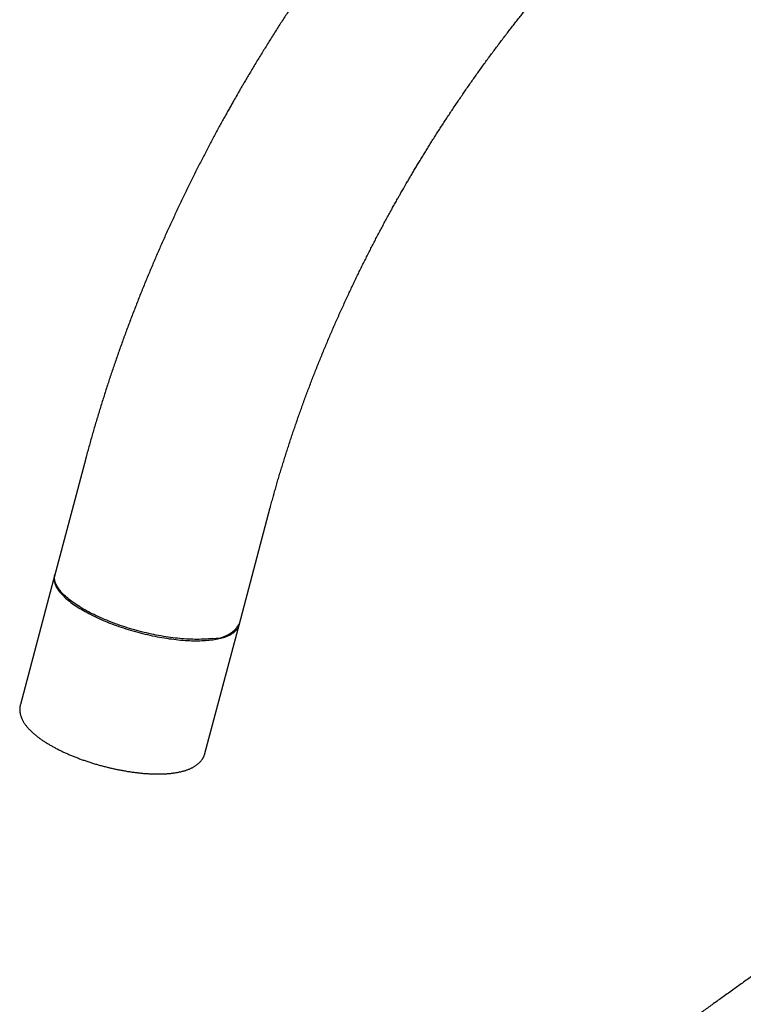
# Model space of a CAD drawing. Header units: millimetres. Extents: x 8 to 759, y 12 to 846.
# Tile 9 of 20: x 556 to 642, y 215 to 332. Entities that reach past the tile are written whole.
import ezdxf

# ---------------------------------------------------------------- set-up
doc = ezdxf.new("R2010")
doc.units = ezdxf.units.MM

msp = doc.modelspace()

# ---------------------------------------------------------------- linework, layer by layer
at = {"color": 7, "linetype": 'Continuous', "lineweight": 30}
for p, q in [((563.8, 280.01), (560.07, 265.97)), ((582.1, 260.11), (585.83, 274.15)), ((560.11, 266.14), (555.99, 250.64)), ((578.02, 244.78), (582.14, 260.28))]:
    msp.add_line(p, q, dxfattribs=at)
at = {"color": 7, "linetype": 'Continuous', "lineweight": 30, "flags": 128}
for points in [[(560.07, 265.97), (560.05, 265.9), (560.03, 265.79), (560.02, 265.69), (560.02, 265.58), (560.03, 265.48), (560.04, 265.37), (560.06, 265.26), (560.09, 265.15), (560.12, 265.03), (560.17, 264.92), (560.22, 264.8), (560.28, 264.68), (560.34, 264.56), (560.42, 264.44), (560.5, 264.32), (560.59, 264.2), (560.68, 264.08), (560.78, 263.96), (560.89, 263.83), (561.01, 263.71), (561.13, 263.59), (561.26, 263.46), (561.4, 263.34), (561.54, 263.21), (561.69, 263.08), (561.85, 262.96), (562.01, 262.83), (562.18, 262.71), (562.35, 262.58), (562.53, 262.46), (562.72, 262.33), (562.91, 262.21), (563.11, 262.09), (563.32, 261.96), (563.52, 261.84)], [(578.9, 258.52), (578.69, 258.49), (578.47, 258.47), (578.25, 258.45), (578.03, 258.44), (577.8, 258.43), (577.57, 258.42), (577.33, 258.41), (577.09, 258.41), (576.84, 258.41), (576.59, 258.42), (576.34, 258.42), (576.08, 258.43), (575.82, 258.45), (575.56, 258.47), (575.29, 258.49), (575.02, 258.51), (574.75, 258.54), (574.47, 258.57), (574.2, 258.6), (573.92, 258.64), (573.64, 258.68), (573.35, 258.72), (573.07, 258.77), (572.78, 258.82), (572.5, 258.87), (572.21, 258.93), (571.92, 258.98), (571.63, 259.04), (571.34, 259.11), (571.05, 259.18), (570.76, 259.24), (570.47, 259.32), (570.18, 259.39), (569.9, 259.47), (569.61, 259.55), (569.32, 259.63), (569.04, 259.72), (568.75, 259.8), (568.47, 259.89), (568.19, 259.98), (567.91, 260.08), (567.64, 260.18), (567.36, 260.27), (567.09, 260.37), (566.82, 260.48), (566.56, 260.58), (566.3, 260.69), (566.04, 260.79), (565.78, 260.9), (565.53, 261.01), (565.28, 261.13), (565.04, 261.24), (564.8, 261.36), (564.56, 261.47), (564.33, 261.59), (564.11, 261.71), (563.88, 261.83), (563.67, 261.95), (563.46, 262.07), (563.25, 262.19), (563.05, 262.32), (562.85, 262.44), (562.67, 262.56), (562.48, 262.69), (562.3, 262.81), (562.13, 262.94), (561.97, 263.06), (561.81, 263.19), (561.65, 263.32), (561.51, 263.44), (561.37, 263.57), (561.24, 263.69), (561.11, 263.82), (560.99, 263.94), (560.88, 264.06), (560.77, 264.19), (560.67, 264.31), (560.58, 264.43), (560.5, 264.55), (560.42, 264.67), (560.35, 264.79), (560.29, 264.91), (560.24, 265.03), (560.19, 265.14), (560.15, 265.26), (560.12, 265.37), (560.09, 265.48), (560.07, 265.59), (560.07, 265.7), (560.06, 265.8), (560.07, 265.91), (560.08, 266.01), (560.1, 266.11), (560.11, 266.14)], [(563.52, 261.84), (563.74, 261.72), (563.96, 261.6), (564.18, 261.48), (564.41, 261.36), (564.64, 261.25), (564.88, 261.13), (565.12, 261.02), (565.37, 260.9), (565.62, 260.79), (565.87, 260.68), (566.13, 260.57), (566.39, 260.47), (566.65, 260.36), (566.92, 260.26), (567.19, 260.16), (567.46, 260.06), (567.74, 259.96), (568.02, 259.86), (568.29, 259.77), (568.58, 259.68), (568.86, 259.59), (569.14, 259.51), (569.43, 259.42), (569.72, 259.34), (570, 259.26), (570.29, 259.19), (570.58, 259.11), (570.87, 259.04), (571.16, 258.98), (571.45, 258.91), (571.74, 258.85), (572.03, 258.79), (572.32, 258.73), (572.6, 258.68), (572.89, 258.63), (573.18, 258.58), (573.46, 258.54), (573.74, 258.49), (574.02, 258.46), (574.3, 258.42), (574.58, 258.39), (574.85, 258.36), (575.12, 258.33), (575.39, 258.31), (575.65, 258.29), (575.92, 258.28), (576.17, 258.26), (576.43, 258.25), (576.68, 258.25), (576.93, 258.25), (577.17, 258.25), (577.41, 258.25), (577.65, 258.26), (577.88, 258.27), (578.11, 258.28), (578.33, 258.3), (578.54, 258.32), (578.75, 258.34), (578.96, 258.37), (579.16, 258.4), (579.36, 258.43), (579.55, 258.47), (579.73, 258.51), (579.91, 258.55), (580.08, 258.59), (580.24, 258.64), (580.4, 258.69), (580.56, 258.75), (580.7, 258.81), (580.84, 258.87), (580.98, 258.93), (581.1, 259), (581.22, 259.06), (581.33, 259.14), (581.44, 259.21), (581.54, 259.29), (581.63, 259.37), (581.71, 259.45), (581.79, 259.53), (581.86, 259.62), (581.92, 259.71), (581.97, 259.8), (582.02, 259.89), (582.06, 259.99), (582.09, 260.09), (582.1, 260.11)]]:
    msp.add_lwpolyline(points, dxfattribs=at)
at = {"color": 7, "linetype": 'Continuous', "lineweight": 30}
msp.add_arc((579.07, 262.08), 3.56, 267.2105, 329.6412, dxfattribs=at)
for points, knots in [([(728.67, 330.62), (728.67, 330.8), (728.67, 331.2), (728.66, 331.82), (728.65, 332.47), (728.64, 333.12), (728.62, 333.76), (728.6, 334.41), (728.58, 335.05), (728.55, 335.69), (728.52, 336.33), (728.48, 336.96), (728.44, 337.6), (728.39, 338.23), (728.35, 338.86), (728.29, 339.49), (728.24, 340.12), (728.18, 340.74), (728.11, 341.36), (728.04, 341.98), (727.97, 342.6), (727.9, 343.21), (727.82, 343.83), (727.73, 344.44), (727.64, 345.04), (727.55, 345.65), (727.46, 346.25), (727.36, 346.85), (727.25, 347.45), (727.14, 348.05), (727.03, 348.64), (726.92, 349.23), (726.8, 349.82), (726.67, 350.4), (726.54, 350.98), (726.41, 351.56), (726.28, 352.14), (726.14, 352.71), (725.99, 353.29), (725.85, 353.85), (725.69, 354.42), (725.54, 354.98), (725.38, 355.54), (725.22, 356.1), (725.05, 356.65), (724.88, 357.2), (724.7, 357.75), (724.53, 358.29), (724.34, 358.83), (724.16, 359.37), (723.97, 359.9), (723.77, 360.43), (723.57, 360.96), (723.37, 361.48), (723.17, 362), (722.96, 362.52), (722.75, 363.03), (722.53, 363.54), (722.31, 364.05), (722.08, 364.55), (721.86, 365.05), (721.62, 365.55), (721.39, 366.04), (721.15, 366.53), (720.91, 367.01), (720.66, 367.5), (720.41, 367.97), (720.16, 368.45), (719.9, 368.92), (719.64, 369.38), (719.38, 369.85), (719.11, 370.3), (718.84, 370.76), (718.56, 371.21), (718.28, 371.66), (718, 372.1), (717.72, 372.54), (717.43, 372.97), (717.14, 373.41), (716.84, 373.83), (716.54, 374.26), (716.24, 374.68), (715.94, 375.09), (715.63, 375.5), (715.32, 375.91), (715, 376.31), (714.68, 376.71), (714.36, 377.11), (714.04, 377.5), (713.71, 377.88), (713.38, 378.27), (713.04, 378.64), (712.71, 379.02), (712.37, 379.39), (712.02, 379.75), (711.68, 380.12), (711.33, 380.47), (710.97, 380.83), (710.62, 381.17), (710.26, 381.52), (709.9, 381.86), (709.53, 382.2), (709.17, 382.53), (708.8, 382.85), (708.42, 383.18), (708.04, 383.5), (707.67, 383.81), (707.28, 384.12), (706.9, 384.43), (706.51, 384.73), (706.12, 385.03), (705.73, 385.32), (705.33, 385.61), (704.93, 385.89), (704.53, 386.17), (704.12, 386.45), (703.72, 386.72), (703.31, 386.98), (702.89, 387.25), (702.48, 387.5), (702.06, 387.76), (701.64, 388.01), (701.21, 388.25), (700.79, 388.49), (700.36, 388.72), (699.93, 388.96), (699.49, 389.18), (699.06, 389.4), (698.62, 389.62), (698.17, 389.83), (697.73, 390.04), (697.28, 390.24), (696.83, 390.44), (696.38, 390.64), (695.93, 390.83), (695.47, 391.01), (695.01, 391.19), (694.55, 391.37), (694.08, 391.54), (693.62, 391.71), (693.15, 391.87), (692.68, 392.02), (692.2, 392.18), (691.73, 392.32), (691.25, 392.47), (690.77, 392.61), (690.28, 392.74), (689.8, 392.87), (689.31, 392.99), (688.82, 393.11), (688.33, 393.22), (687.83, 393.33), (687.34, 393.44), (686.84, 393.54), (686.34, 393.63), (685.83, 393.72), (685.33, 393.81), (684.82, 393.89), (684.31, 393.96), (683.8, 394.03), (683.28, 394.1), (682.77, 394.16), (682.25, 394.21), (681.73, 394.26), (681.21, 394.31), (680.69, 394.35), (680.16, 394.38), (679.63, 394.41), (679.1, 394.44), (678.57, 394.46), (678.04, 394.47), (677.5, 394.48), (676.97, 394.49), (676.43, 394.49), (675.89, 394.48), (675.34, 394.47), (674.8, 394.46), (674.26, 394.44), (673.71, 394.41), (673.16, 394.38), (672.61, 394.34), (672.06, 394.3), (671.51, 394.26), (670.95, 394.2), (670.39, 394.15), (669.84, 394.08), (669.28, 394.02), (668.72, 393.94), (668.16, 393.87), (667.59, 393.78), (667.03, 393.7), (666.47, 393.6), (665.9, 393.5), (665.33, 393.4), (664.76, 393.29), (664.19, 393.18), (663.62, 393.06), (663.05, 392.93), (662.48, 392.81), (661.91, 392.67), (661.33, 392.53), (660.76, 392.39), (660.18, 392.24), (659.61, 392.08), (659.03, 391.92), (658.45, 391.75), (657.87, 391.58), (657.29, 391.41), (656.71, 391.23), (656.13, 391.04), (655.55, 390.85), (654.97, 390.65), (654.39, 390.45), (653.81, 390.25), (653.22, 390.04), (652.64, 389.82), (652.06, 389.6), (651.48, 389.37), (650.89, 389.14), (650.31, 388.91), (649.72, 388.67), (649.14, 388.42), (648.56, 388.17), (647.97, 387.92), (647.39, 387.66), (646.8, 387.39), (646.22, 387.12), (645.64, 386.85), (645.05, 386.57), (644.47, 386.28), (643.88, 385.99), (643.3, 385.7), (642.72, 385.4), (642.13, 385.1), (641.55, 384.79), (640.97, 384.48), (640.39, 384.16), (639.8, 383.84), (639.22, 383.52), (638.64, 383.19), (638.06, 382.85), (637.48, 382.51), (636.9, 382.17), (636.32, 381.82), (635.74, 381.47), (635.16, 381.11), (634.59, 380.75), (634.01, 380.39), (633.43, 380.02), (632.86, 379.64), (632.28, 379.26), (631.71, 378.88), (631.14, 378.49), (630.56, 378.1), (629.99, 377.71), (629.42, 377.31), (628.85, 376.9), (628.28, 376.49), (627.71, 376.08), (627.14, 375.66), (626.58, 375.24), (626.01, 374.82), (625.45, 374.39), (624.88, 373.96), (624.32, 373.52), (623.76, 373.08), (623.2, 372.64), (622.64, 372.19), (622.08, 371.74), (621.52, 371.28), (620.96, 370.82), (620.41, 370.36), (619.85, 369.89), (619.3, 369.42), (618.75, 368.94), (618.2, 368.46), (617.65, 367.98), (617.1, 367.49), (616.55, 367), (616.01, 366.51), (615.46, 366.01), (614.92, 365.51), (614.38, 365.01), (613.84, 364.5), (613.3, 363.99), (612.76, 363.47), (612.23, 362.95), (611.69, 362.43), (611.16, 361.9), (610.63, 361.37), (610.1, 360.84), (609.57, 360.3), (609.05, 359.76), (608.52, 359.22), (608, 358.67), (607.48, 358.12), (606.95, 357.57), (606.44, 357.01), (605.92, 356.45), (605.4, 355.89), (604.89, 355.32), (604.38, 354.75), (603.87, 354.18), (603.36, 353.61), (602.85, 353.03), (602.35, 352.44), (601.84, 351.86), (601.34, 351.27), (600.84, 350.68), (600.34, 350.08), (599.85, 349.48), (599.35, 348.88), (598.86, 348.28), (598.37, 347.67), (597.88, 347.06), (597.39, 346.44), (596.91, 345.82), (596.42, 345.2), (595.94, 344.58), (595.46, 343.95), (594.98, 343.32), (594.51, 342.69), (594.03, 342.05), (593.56, 341.41), (593.09, 340.77), (592.62, 340.12), (592.15, 339.47), (591.69, 338.81), (591.22, 338.16), (590.76, 337.49), (590.31, 336.85), (589.89, 336.23), (589.48, 335.63), (589.07, 335.02), (588.66, 334.42), (588.26, 333.81), (587.86, 333.2), (587.46, 332.59), (587.07, 331.98), (586.67, 331.37), (586.28, 330.76), (585.89, 330.14), (585.51, 329.53), (585.13, 328.91), (584.75, 328.3), (584.37, 327.68), (584, 327.07), (583.64, 326.47), (583.29, 325.87), (582.96, 325.32), (582.68, 324.84), (582.42, 324.41), (582.19, 324), (582.03, 323.73), (581.96, 323.59)], [0, 0, 0, 0, 0.002445, 0.005337, 0.008229, 0.011121, 0.014014, 0.016907, 0.019799, 0.022692, 0.025585, 0.028478, 0.03137, 0.034263, 0.037155, 0.040048, 0.04294, 0.045832, 0.048723, 0.051614, 0.054505, 0.057395, 0.060285, 0.063174, 0.066062, 0.06895, 0.071837, 0.074723, 0.077608, 0.080492, 0.083375, 0.086257, 0.089138, 0.092018, 0.094896, 0.097774, 0.100649, 0.103523, 0.106396, 0.109267, 0.112136, 0.115003, 0.117869, 0.120733, 0.123594, 0.126454, 0.129311, 0.132166, 0.135019, 0.137869, 0.140717, 0.143563, 0.146406, 0.149246, 0.152084, 0.154918, 0.15775, 0.160579, 0.163405, 0.166228, 0.169048, 0.171865, 0.174679, 0.17749, 0.180297, 0.183101, 0.185902, 0.188699, 0.191493, 0.194284, 0.197071, 0.199855, 0.202635, 0.205412, 0.208185, 0.210955, 0.213722, 0.216485, 0.219244, 0.222001, 0.224753, 0.227503, 0.230249, 0.232991, 0.235731, 0.238467, 0.2412, 0.243929, 0.246656, 0.249379, 0.2521, 0.254817, 0.257532, 0.260244, 0.262953, 0.26566, 0.268364, 0.271065, 0.273764, 0.276461, 0.279155, 0.281847, 0.284538, 0.287226, 0.289912, 0.292597, 0.29528, 0.297962, 0.300642, 0.303321, 0.305999, 0.308675, 0.311351, 0.314026, 0.3167, 0.319374, 0.322047, 0.32472, 0.327392, 0.330065, 0.332737, 0.33541, 0.338083, 0.340756, 0.34343, 0.346105, 0.34878, 0.351456, 0.354134, 0.356812, 0.359492, 0.362173, 0.364855, 0.367539, 0.370225, 0.372913, 0.375603, 0.378295, 0.380989, 0.383685, 0.386384, 0.389085, 0.39179, 0.394496, 0.397206, 0.399919, 0.402635, 0.405354, 0.408076, 0.410801, 0.41353, 0.416263, 0.418999, 0.421739, 0.424482, 0.42723, 0.429981, 0.432736, 0.435495, 0.438259, 0.441026, 0.443797, 0.446573, 0.449353, 0.452137, 0.454925, 0.457718, 0.460515, 0.463316, 0.466121, 0.468931, 0.471746, 0.474564, 0.477387, 0.480214, 0.483046, 0.485882, 0.488722, 0.491566, 0.494415, 0.497267, 0.500124, 0.502985, 0.505849, 0.508718, 0.511591, 0.514467, 0.517348, 0.520232, 0.523119, 0.526011, 0.528905, 0.531803, 0.534705, 0.53761, 0.540518, 0.543429, 0.546343, 0.54926, 0.55218, 0.555103, 0.558029, 0.560957, 0.563887, 0.56682, 0.569756, 0.572694, 0.575633, 0.578575, 0.581519, 0.584465, 0.587413, 0.590363, 0.593314, 0.596267, 0.599221, 0.602177, 0.605134, 0.608092, 0.611052, 0.614013, 0.616975, 0.619938, 0.622902, 0.625867, 0.628833, 0.631799, 0.634766, 0.637734, 0.640702, 0.643671, 0.646641, 0.649611, 0.652581, 0.655552, 0.658523, 0.661494, 0.664466, 0.667438, 0.67041, 0.673382, 0.676354, 0.679326, 0.682298, 0.685271, 0.688243, 0.691215, 0.694187, 0.697159, 0.700131, 0.703103, 0.706075, 0.709046, 0.712018, 0.714989, 0.71796, 0.720931, 0.723902, 0.726872, 0.729842, 0.732812, 0.735782, 0.738752, 0.741721, 0.74469, 0.747659, 0.750628, 0.753597, 0.756565, 0.759533, 0.762501, 0.765468, 0.768436, 0.771403, 0.774371, 0.777338, 0.780304, 0.783271, 0.786238, 0.789205, 0.792171, 0.795138, 0.798104, 0.80107, 0.804037, 0.807003, 0.80997, 0.812936, 0.815903, 0.81887, 0.821837, 0.824804, 0.827771, 0.830739, 0.833707, 0.836675, 0.839644, 0.842613, 0.845582, 0.848552, 0.851523, 0.854494, 0.857466, 0.860439, 0.863412, 0.866386, 0.869361, 0.872338, 0.875315, 0.878293, 0.881273, 0.884254, 0.887237, 0.890221, 0.893207, 0.896195, 0.899184, 0.902176, 0.905171, 0.908167, 0.911167, 0.914169, 0.917175, 0.920185, 0.923198, 0.926215, 0.929237, 0.932264, 0.935297, 0.938337, 0.941383, 0.944119, 0.946854, 0.949589, 0.952323, 0.955055, 0.957787, 0.960517, 0.963246, 0.965973, 0.968697, 0.971418, 0.974136, 0.976848, 0.979553, 0.982247, 0.984925, 0.987574, 0.990171, 0.992645, 0.994799, 0.996424, 0.998273, 1, 1, 1, 1]), ([(601.72, 312.23), (601.84, 312.43), (602, 312.72), (602.25, 313.14), (602.46, 313.5), (602.72, 313.94), (602.99, 314.4), (603.27, 314.87), (603.57, 315.37), (603.88, 315.87), (604.19, 316.39), (604.51, 316.91), (604.84, 317.44), (605.17, 317.97), (605.51, 318.5), (605.85, 319.04), (606.2, 319.58), (606.55, 320.12), (606.9, 320.66), (607.26, 321.2), (607.62, 321.75), (607.98, 322.29), (608.35, 322.83), (608.72, 323.37), (609.09, 323.91), (609.46, 324.45), (609.84, 324.99), (610.22, 325.53), (610.6, 326.07), (610.99, 326.61), (611.37, 327.14), (611.76, 327.68), (612.15, 328.21), (612.55, 328.74), (612.94, 329.27), (613.34, 329.8), (613.74, 330.32), (614.14, 330.85), (614.55, 331.37), (614.95, 331.89), (615.36, 332.41), (615.77, 332.92), (616.18, 333.44), (616.6, 333.95), (617.01, 334.46), (617.43, 334.96), (617.84, 335.47), (618.26, 335.97), (618.69, 336.47), (619.11, 336.97), (619.53, 337.46), (619.96, 337.95), (620.39, 338.44), (620.82, 338.93), (621.25, 339.41), (621.68, 339.9), (622.11, 340.38), (622.55, 340.85), (622.98, 341.32), (623.42, 341.79), (623.86, 342.26), (624.3, 342.73), (624.74, 343.19), (625.18, 343.65), (625.62, 344.1), (626.06, 344.56), (626.51, 345.01), (626.95, 345.45), (627.4, 345.9), (627.85, 346.34), (628.3, 346.77), (628.75, 347.21), (629.2, 347.64), (629.65, 348.06), (630.1, 348.49), (630.55, 348.91), (631, 349.33), (631.46, 349.74), (631.91, 350.15), (632.37, 350.56), (632.82, 350.96), (633.28, 351.36), (633.74, 351.76), (634.19, 352.15), (634.65, 352.54), (635.11, 352.93), (635.57, 353.31), (636.03, 353.69), (636.49, 354.07), (636.95, 354.44), (637.4, 354.81), (637.86, 355.17), (638.33, 355.53), (638.79, 355.89), (639.25, 356.24), (639.71, 356.59), (640.17, 356.94), (640.63, 357.28), (641.09, 357.62), (641.55, 357.95), (642.01, 358.28), (642.47, 358.61), (642.93, 358.93), (643.39, 359.25), (643.85, 359.57), (644.31, 359.88), (644.77, 360.19), (645.23, 360.49), (645.69, 360.79), (646.15, 361.09), (646.61, 361.38), (647.07, 361.66), (647.52, 361.95), (647.98, 362.23), (648.44, 362.5), (648.89, 362.78), (649.35, 363.04), (649.81, 363.31), (650.26, 363.57), (650.71, 363.82), (651.17, 364.07), (651.62, 364.32), (652.07, 364.56), (652.52, 364.8), (652.97, 365.04), (653.42, 365.27), (653.87, 365.5), (654.32, 365.72), (654.77, 365.94), (655.21, 366.15), (655.66, 366.36), (656.1, 366.57), (656.54, 366.77), (656.99, 366.97), (657.43, 367.17), (657.87, 367.36), (658.31, 367.54), (658.74, 367.72), (659.18, 367.9), (659.61, 368.07), (660.05, 368.24), (660.48, 368.41), (660.91, 368.57), (661.34, 368.73), (661.77, 368.88), (662.2, 369.03), (662.63, 369.17), (663.05, 369.32), (663.47, 369.45), (663.9, 369.58), (664.32, 369.71), (664.74, 369.84), (665.15, 369.96), (665.57, 370.07), (665.98, 370.19), (666.4, 370.29), (666.81, 370.4), (667.22, 370.5), (667.63, 370.59), (668.03, 370.68), (668.44, 370.77), (668.84, 370.86), (669.24, 370.94), (669.64, 371.01), (670.04, 371.08), (670.44, 371.15), (670.83, 371.21), (671.23, 371.27), (671.62, 371.33), (672.01, 371.38), (672.4, 371.43), (672.78, 371.47), (673.17, 371.51), (673.55, 371.55), (673.93, 371.58), (674.31, 371.61), (674.69, 371.63), (675.07, 371.65), (675.44, 371.67), (675.81, 371.68), (676.19, 371.69), (676.55, 371.69), (676.92, 371.69), (677.29, 371.69), (677.65, 371.68), (678.01, 371.66), (678.38, 371.65), (678.73, 371.63), (679.09, 371.6), (679.45, 371.58), (679.8, 371.54), (680.15, 371.51), (680.51, 371.47), (680.86, 371.42), (681.2, 371.37), (681.55, 371.32), (681.89, 371.26), (682.24, 371.2), (682.58, 371.14), (682.92, 371.07), (683.26, 370.99), (683.59, 370.92), (683.93, 370.83), (684.26, 370.75), (684.6, 370.66), (684.93, 370.56), (685.26, 370.46), (685.58, 370.36), (685.91, 370.25), (686.24, 370.13), (686.56, 370.01), (686.88, 369.89), (687.2, 369.76), (687.52, 369.63), (687.83, 369.49), (688.15, 369.35), (688.46, 369.2), (688.77, 369.05), (689.08, 368.9), (689.39, 368.74), (689.69, 368.57), (689.99, 368.4), (690.29, 368.23), (690.59, 368.05), (690.89, 367.86), (691.18, 367.67), (691.47, 367.48), (691.75, 367.28), (692.04, 367.08), (692.32, 366.88), (692.6, 366.67), (692.87, 366.45), (693.15, 366.23), (693.42, 366.01), (693.68, 365.78), (693.94, 365.55), (694.2, 365.32), (694.46, 365.08), (694.72, 364.84), (694.97, 364.59), (695.22, 364.34), (695.46, 364.08), (695.7, 363.83), (695.94, 363.57), (696.18, 363.3), (696.41, 363.03), (696.64, 362.76), (696.87, 362.48), (697.09, 362.2), (697.32, 361.92), (697.53, 361.63), (697.75, 361.34), (697.96, 361.04), (698.17, 360.75), (698.38, 360.44), (698.59, 360.14), (698.79, 359.83), (698.99, 359.51), (699.18, 359.2), (699.38, 358.88), (699.57, 358.55), (699.76, 358.22), (699.94, 357.89), (700.13, 357.56), (700.31, 357.22), (700.48, 356.88), (700.66, 356.53), (700.83, 356.18), (701, 355.83), (701.17, 355.47), (701.33, 355.11), (701.49, 354.74), (701.65, 354.37), (701.81, 354), (701.96, 353.62), (702.11, 353.24), (702.26, 352.86), (702.41, 352.47), (702.55, 352.08), (702.69, 351.69), (702.82, 351.29), (702.96, 350.89), (703.09, 350.48), (703.22, 350.07), (703.34, 349.66), (703.47, 349.25), (703.59, 348.83), (703.7, 348.4), (703.82, 347.98), (703.93, 347.55), (704.04, 347.11), (704.14, 346.67), (704.24, 346.23), (704.34, 345.79), (704.44, 345.34), (704.53, 344.89), (704.62, 344.43), (704.71, 343.97), (704.79, 343.51), (704.88, 343.05), (704.95, 342.58), (705.03, 342.11), (705.1, 341.63), (705.17, 341.15), (705.23, 340.67), (705.3, 340.19), (705.36, 339.7), (705.41, 339.21), (705.47, 338.71), (705.52, 338.21), (705.56, 337.71), (705.61, 337.21), (705.65, 336.7), (705.68, 336.19), (705.72, 335.68), (705.75, 335.16), (705.77, 334.64), (705.8, 334.12), (705.82, 333.59), (705.83, 333.07), (705.85, 332.53), (705.86, 332), (705.87, 331.46), (705.87, 331), (705.87, 330.72), (705.87, 330.62)], [0, 0, 0, 0, 0.003092, 0.004373, 0.006496, 0.008706, 0.01108, 0.013562, 0.016127, 0.018757, 0.021439, 0.024163, 0.026921, 0.029708, 0.032519, 0.035351, 0.038201, 0.041067, 0.043947, 0.046838, 0.049741, 0.052653, 0.055573, 0.058502, 0.061437, 0.064379, 0.067326, 0.070279, 0.073237, 0.076199, 0.079166, 0.082136, 0.085109, 0.088086, 0.091066, 0.094049, 0.097034, 0.100021, 0.103011, 0.106003, 0.108996, 0.111992, 0.114989, 0.117987, 0.120987, 0.123989, 0.126991, 0.129995, 0.132999, 0.136005, 0.139011, 0.142019, 0.145027, 0.148036, 0.151045, 0.154055, 0.157065, 0.160076, 0.163087, 0.166099, 0.169111, 0.172123, 0.175136, 0.178148, 0.181161, 0.184174, 0.187187, 0.1902, 0.193213, 0.196226, 0.199239, 0.202251, 0.205264, 0.208277, 0.211289, 0.214301, 0.217313, 0.220325, 0.223337, 0.226348, 0.229359, 0.232369, 0.235379, 0.238389, 0.241399, 0.244408, 0.247417, 0.250425, 0.253433, 0.25644, 0.259447, 0.262454, 0.26546, 0.268465, 0.27147, 0.274474, 0.277478, 0.280482, 0.283485, 0.286487, 0.289489, 0.29249, 0.295491, 0.298491, 0.301491, 0.30449, 0.307489, 0.310487, 0.313484, 0.316481, 0.319478, 0.322474, 0.325469, 0.328464, 0.331459, 0.334453, 0.337447, 0.34044, 0.343433, 0.346425, 0.349417, 0.352409, 0.3554, 0.358391, 0.361382, 0.364372, 0.367362, 0.370353, 0.373343, 0.376332, 0.379322, 0.382312, 0.385302, 0.388292, 0.391282, 0.394272, 0.397263, 0.400253, 0.403244, 0.406236, 0.409228, 0.41222, 0.415213, 0.418207, 0.421202, 0.424197, 0.427193, 0.430191, 0.43319, 0.436189, 0.439191, 0.442193, 0.445198, 0.448204, 0.451211, 0.454221, 0.457233, 0.460247, 0.463264, 0.466283, 0.469305, 0.47233, 0.475357, 0.478388, 0.481423, 0.484461, 0.487503, 0.490549, 0.493599, 0.496653, 0.499713, 0.502777, 0.505846, 0.508921, 0.512002, 0.515089, 0.518181, 0.521281, 0.524387, 0.527501, 0.530622, 0.533751, 0.536888, 0.540033, 0.543187, 0.546351, 0.549524, 0.552706, 0.5559, 0.559103, 0.562318, 0.565544, 0.568782, 0.572032, 0.575295, 0.57857, 0.581859, 0.585161, 0.588477, 0.591807, 0.595152, 0.598511, 0.601885, 0.605274, 0.608678, 0.612097, 0.615531, 0.618981, 0.622445, 0.625924, 0.629417, 0.632924, 0.636445, 0.639978, 0.643524, 0.647081, 0.650648, 0.654225, 0.65781, 0.661402, 0.665, 0.668602, 0.672207, 0.675814, 0.679421, 0.683026, 0.686629, 0.690227, 0.693819, 0.697405, 0.700983, 0.704552, 0.708112, 0.71166, 0.715198, 0.718723, 0.722236, 0.725736, 0.729223, 0.732697, 0.736156, 0.739602, 0.743034, 0.746453, 0.749858, 0.753249, 0.756627, 0.759992, 0.763344, 0.766684, 0.770011, 0.773327, 0.77663, 0.779923, 0.783204, 0.786475, 0.789735, 0.792986, 0.796227, 0.799459, 0.802682, 0.805897, 0.809103, 0.812302, 0.815493, 0.818677, 0.821854, 0.825025, 0.828189, 0.831347, 0.8345, 0.837647, 0.840789, 0.843926, 0.847058, 0.850187, 0.85331, 0.85643, 0.859547, 0.862659, 0.865769, 0.868875, 0.871978, 0.875079, 0.878177, 0.881272, 0.884365, 0.887457, 0.890546, 0.893633, 0.896719, 0.899803, 0.902886, 0.905967, 0.909048, 0.912127, 0.915205, 0.918283, 0.921359, 0.924435, 0.927511, 0.930586, 0.93366, 0.936734, 0.939808, 0.942882, 0.945956, 0.949029, 0.952103, 0.955177, 0.958251, 0.961325, 0.964399, 0.967474, 0.970548, 0.973624, 0.976699, 0.979775, 0.982852, 0.985929, 0.989007, 0.992085, 0.995164, 0.998244, 1, 1, 1, 1]), ([(581.96, 323.59), (581.83, 323.37), (581.65, 323.05), (581.38, 322.58), (581.15, 322.17), (580.87, 321.69), (580.58, 321.17), (580.28, 320.63), (579.98, 320.07), (579.66, 319.49), (579.34, 318.9), (579.02, 318.3), (578.7, 317.69), (578.37, 317.07), (578.05, 316.45), (577.72, 315.82), (577.4, 315.19), (577.07, 314.55), (576.75, 313.9), (576.43, 313.26), (576.11, 312.61), (575.79, 311.95), (575.47, 311.3), (575.15, 310.64), (574.84, 309.98), (574.53, 309.31), (574.22, 308.65), (573.91, 307.98), (573.6, 307.31), (573.3, 306.64), (573, 305.96), (572.7, 305.29), (572.41, 304.61), (572.11, 303.93), (571.82, 303.25), (571.54, 302.57), (571.25, 301.89), (570.97, 301.21), (570.69, 300.52), (570.41, 299.83), (570.14, 299.15), (569.87, 298.46), (569.6, 297.77), (569.33, 297.08), (569.07, 296.39), (568.81, 295.7), (568.55, 295.01), (568.3, 294.31), (568.05, 293.62), (567.8, 292.92), (567.56, 292.23), (567.32, 291.53), (567.08, 290.84), (566.84, 290.14), (566.61, 289.45), (566.38, 288.75), (566.16, 288.05), (565.94, 287.35), (565.72, 286.66), (565.5, 285.96), (565.29, 285.26), (565.08, 284.56), (564.87, 283.86), (564.67, 283.16), (564.47, 282.46), (564.28, 281.76), (564.08, 281.07), (563.92, 280.48), (563.83, 280.13), (563.8, 280.01)], [0, 0, 0, 0, 0.0160666, 0.0227176, 0.0337456, 0.0452246, 0.0575592, 0.0704495, 0.083774, 0.0974362, 0.1113673, 0.1255165, 0.1398455, 0.1543249, 0.1689317, 0.1836476, 0.1984578, 0.2133504, 0.2283155, 0.2433448, 0.2584314, 0.2735694, 0.2887537, 0.3039801, 0.3192448, 0.3345445, 0.3498764, 0.3652379, 0.3806267, 0.396041, 0.411479, 0.426939, 0.4424197, 0.4579197, 0.473438, 0.4889734, 0.5045251, 0.5200921, 0.5356737, 0.5512691, 0.5668777, 0.5824988, 0.598132, 0.6137767, 0.6294324, 0.6450987, 0.6607752, 0.6764615, 0.6921572, 0.7078621, 0.7235757, 0.739298, 0.7550285, 0.7707671, 0.7865134, 0.8022674, 0.8180288, 0.8337974, 0.849573, 0.8653555, 0.8811447, 0.8969405, 0.9127428, 0.9285513, 0.944366, 0.9601868, 0.9760136, 0.9918463, 1, 1, 1, 1]), ([(585.83, 274.15), (585.84, 274.19), (585.91, 274.44), (586.03, 274.9), (586.21, 275.53), (586.39, 276.17), (586.57, 276.81), (586.75, 277.45), (586.94, 278.09), (587.13, 278.73), (587.33, 279.37), (587.53, 280.01), (587.73, 280.65), (587.94, 281.3), (588.15, 281.94), (588.36, 282.59), (588.58, 283.23), (588.8, 283.88), (589.02, 284.53), (589.25, 285.17), (589.48, 285.82), (589.71, 286.47), (589.95, 287.12), (590.19, 287.77), (590.43, 288.42), (590.68, 289.07), (590.93, 289.72), (591.18, 290.37), (591.44, 291.02), (591.7, 291.67), (591.97, 292.32), (592.24, 292.98), (592.51, 293.63), (592.79, 294.28), (593.06, 294.94), (593.35, 295.59), (593.63, 296.25), (593.92, 296.9), (594.22, 297.56), (594.52, 298.21), (594.82, 298.87), (595.11, 299.51), (595.4, 300.12), (595.68, 300.71), (595.96, 301.3), (596.24, 301.89), (596.53, 302.48), (596.82, 303.06), (597.11, 303.65), (597.41, 304.23), (597.7, 304.82), (598, 305.4), (598.3, 305.98), (598.6, 306.56), (598.91, 307.14), (599.21, 307.71), (599.52, 308.28), (599.83, 308.85), (600.13, 309.41), (600.44, 309.96), (600.73, 310.49), (601, 310.96), (601.23, 311.37), (601.46, 311.78), (601.63, 312.06), (601.72, 312.23)], [0, 0, 0, 0, 0.00305, 0.019712, 0.036382, 0.053059, 0.069744, 0.086437, 0.103138, 0.119848, 0.136565, 0.153291, 0.170027, 0.186771, 0.203524, 0.220287, 0.237059, 0.253842, 0.270635, 0.287439, 0.304253, 0.32108, 0.337918, 0.354769, 0.371634, 0.388511, 0.405403, 0.42231, 0.439233, 0.456173, 0.47313, 0.490106, 0.507102, 0.524119, 0.541159, 0.558223, 0.575313, 0.592432, 0.609582, 0.626766, 0.643986, 0.661248, 0.676768, 0.692287, 0.707804, 0.723317, 0.738827, 0.754332, 0.769831, 0.785323, 0.800806, 0.816277, 0.831734, 0.847172, 0.862584, 0.877961, 0.893287, 0.908534, 0.923654, 0.938543, 0.952942, 0.966724, 0.97647, 0.986318, 1, 1, 1, 1]), ([(555.99, 250.64), (555.98, 250.61), (555.97, 250.55), (555.95, 250.45), (555.93, 250.35), (555.92, 250.24), (555.91, 250.13), (555.91, 250.02), (555.92, 249.91), (555.93, 249.8), (555.94, 249.69), (555.96, 249.58), (555.98, 249.47), (556.01, 249.35), (556.05, 249.24), (556.09, 249.12), (556.14, 249.01), (556.19, 248.89), (556.25, 248.77), (556.31, 248.65), (556.38, 248.53), (556.46, 248.42), (556.54, 248.3), (556.62, 248.18), (556.72, 248.06), (556.81, 247.94), (556.91, 247.82), (557.02, 247.7), (557.13, 247.59), (557.25, 247.47), (557.37, 247.35), (557.5, 247.24), (557.63, 247.13), (557.76, 247.01), (557.9, 246.9), (558.04, 246.79), (558.18, 246.68), (558.33, 246.57), (558.48, 246.46), (558.64, 246.35), (558.8, 246.25), (558.96, 246.14), (559.13, 246.04), (559.3, 245.93), (559.47, 245.83), (559.65, 245.73), (559.83, 245.63), (560.01, 245.53), (560.19, 245.43), (560.38, 245.33), (560.57, 245.23), (560.77, 245.14), (560.96, 245.04), (561.16, 244.95), (561.36, 244.86), (561.56, 244.77), (561.77, 244.68), (561.98, 244.59), (562.19, 244.5), (562.4, 244.41), (562.61, 244.33), (562.83, 244.25), (563.05, 244.16), (563.27, 244.08), (563.49, 244), (563.71, 243.93), (563.93, 243.85), (564.16, 243.77), (564.39, 243.7), (564.61, 243.63), (564.84, 243.56), (565.07, 243.49), (565.3, 243.43), (565.53, 243.36), (565.76, 243.3), (566, 243.24), (566.23, 243.18), (566.46, 243.12), (566.69, 243.06), (566.93, 243.01), (567.16, 242.96), (567.39, 242.91), (567.63, 242.86), (567.86, 242.81), (568.09, 242.77), (568.32, 242.73), (568.55, 242.69), (568.78, 242.65), (569.01, 242.61), (569.24, 242.58), (569.47, 242.55), (569.69, 242.52), (569.92, 242.49), (570.14, 242.47), (570.36, 242.44), (570.59, 242.42), (570.81, 242.4), (571.02, 242.39), (571.24, 242.37), (571.45, 242.36), (571.67, 242.35), (571.88, 242.34), (572.08, 242.34), (572.29, 242.34), (572.5, 242.34), (572.7, 242.34), (572.9, 242.34), (573.09, 242.35), (573.29, 242.36), (573.48, 242.37), (573.67, 242.38), (573.86, 242.4), (574.04, 242.42), (574.22, 242.44), (574.4, 242.47), (574.58, 242.49), (574.75, 242.52), (574.92, 242.56), (575.09, 242.59), (575.25, 242.63), (575.41, 242.67), (575.57, 242.72), (575.73, 242.76), (575.88, 242.81), (576.02, 242.87), (576.17, 242.92), (576.31, 242.98), (576.44, 243.05), (576.57, 243.11), (576.7, 243.18), (576.82, 243.25), (576.93, 243.33), (577.04, 243.41), (577.15, 243.49), (577.25, 243.57), (577.34, 243.65), (577.43, 243.74), (577.51, 243.83), (577.58, 243.92), (577.65, 244.01), (577.72, 244.11), (577.78, 244.2), (577.83, 244.3), (577.88, 244.4), (577.93, 244.5), (577.97, 244.6), (578, 244.7), (578.02, 244.76), (578.02, 244.78)], [0, 0, 0, 0, 0.004341, 0.009979, 0.015621, 0.02128, 0.026964, 0.032687, 0.038458, 0.044289, 0.05019, 0.056172, 0.062244, 0.068415, 0.074694, 0.081085, 0.087594, 0.094221, 0.100967, 0.107825, 0.114789, 0.121849, 0.128992, 0.136204, 0.143471, 0.150778, 0.158113, 0.165463, 0.17282, 0.180173, 0.187516, 0.194846, 0.20216, 0.209455, 0.216732, 0.223988, 0.231225, 0.238443, 0.245642, 0.252823, 0.259987, 0.267134, 0.274265, 0.281381, 0.288484, 0.295574, 0.302651, 0.309716, 0.316771, 0.323816, 0.330851, 0.337878, 0.344896, 0.351907, 0.35891, 0.365907, 0.372898, 0.379883, 0.386863, 0.393838, 0.400808, 0.407774, 0.414737, 0.421696, 0.428652, 0.435606, 0.442556, 0.449505, 0.456451, 0.463396, 0.47034, 0.477282, 0.484224, 0.491164, 0.498105, 0.505045, 0.511985, 0.518926, 0.525867, 0.532808, 0.539751, 0.546695, 0.55364, 0.560588, 0.567537, 0.574488, 0.581442, 0.588399, 0.595359, 0.602323, 0.60929, 0.616261, 0.623238, 0.630219, 0.637205, 0.644197, 0.651195, 0.6582, 0.665212, 0.672232, 0.67926, 0.686297, 0.693343, 0.7004, 0.707467, 0.714546, 0.721637, 0.728742, 0.73586, 0.742994, 0.750143, 0.757309, 0.764493, 0.771695, 0.778916, 0.786158, 0.79342, 0.800702, 0.808006, 0.815329, 0.822672, 0.830031, 0.837404, 0.844787, 0.852171, 0.859548, 0.866906, 0.874233, 0.881514, 0.888734, 0.895877, 0.902929, 0.909876, 0.916709, 0.923421, 0.930008, 0.936471, 0.942814, 0.949042, 0.955163, 0.961186, 0.967122, 0.972982, 0.978777, 0.984518, 0.990216, 0.995884, 1, 1, 1, 1]), ([(645.28, 219.58), (645.14, 219.47), (644.78, 219.22), (644.21, 218.81), (643.58, 218.36), (642.96, 217.91), (642.35, 217.48), (641.75, 217.05), (641.15, 216.62), (640.54, 216.18), (639.92, 215.74), (639.32, 215.31), (638.73, 214.89), (638.16, 214.48), (637.6, 214.08), (637.06, 213.69), (636.53, 213.31), (636.02, 212.95), (635.52, 212.59), (635.04, 212.25), (634.57, 211.91), (634.12, 211.59), (633.69, 211.28), (633.26, 210.97), (632.84, 210.68), (632.44, 210.39), (632.06, 210.11), (631.69, 209.85), (631.33, 209.59), (630.99, 209.35), (630.67, 209.12), (630.38, 208.91), (630.12, 208.73), (629.89, 208.56), (629.67, 208.4), (629.45, 208.25), (629.22, 208.08), (628.95, 207.89), (628.65, 207.68), (628.34, 207.45), (628, 207.21), (627.64, 206.96), (627.27, 206.69), (626.89, 206.41), (626.48, 206.12), (626.07, 205.83), (625.65, 205.53), (625.23, 205.23), (624.79, 204.91), (624.33, 204.59), (623.86, 204.25), (623.38, 203.91), (622.89, 203.55), (622.37, 203.19), (621.85, 202.81), (621.31, 202.43), (620.77, 202.04), (620.21, 201.64), (619.64, 201.23), (619.05, 200.81), (618.44, 200.37), (617.81, 199.92), (617.17, 199.47), (616.52, 199), (615.85, 198.52), (615.18, 198.04), (614.49, 197.55), (613.8, 197.05), (613.08, 196.54), (612.34, 196.01), (611.58, 195.47), (610.81, 194.91), (610.02, 194.35), (609.22, 193.78), (608.5, 193.26), (608.04, 192.93), (607.85, 192.8)], [0, 0, 0, 0, 0.01153, 0.028803, 0.045751, 0.062373, 0.078672, 0.094646, 0.110299, 0.127144, 0.1436, 0.159669, 0.175349, 0.190644, 0.205552, 0.220074, 0.234212, 0.247966, 0.261335, 0.274092, 0.28648, 0.298499, 0.310149, 0.321631, 0.332733, 0.343452, 0.35379, 0.363748, 0.373156, 0.382198, 0.390872, 0.39918, 0.405561, 0.411708, 0.417621, 0.423299, 0.428843, 0.436424, 0.444409, 0.452799, 0.46187, 0.47137, 0.4813, 0.491659, 0.502449, 0.513667, 0.524639, 0.535992, 0.547727, 0.559845, 0.572345, 0.585228, 0.598494, 0.612142, 0.626174, 0.640589, 0.655121, 0.670023, 0.685296, 0.70094, 0.717251, 0.733948, 0.751031, 0.768501, 0.786359, 0.804276, 0.822568, 0.841237, 0.860283, 0.880107, 0.900325, 0.920939, 0.94195, 0.963359, 0.985167, 1, 1, 1, 1])]:
    msp.add_open_spline(points, degree=3, knots=knots, dxfattribs=at)

doc.saveas('drawing.dxf')
